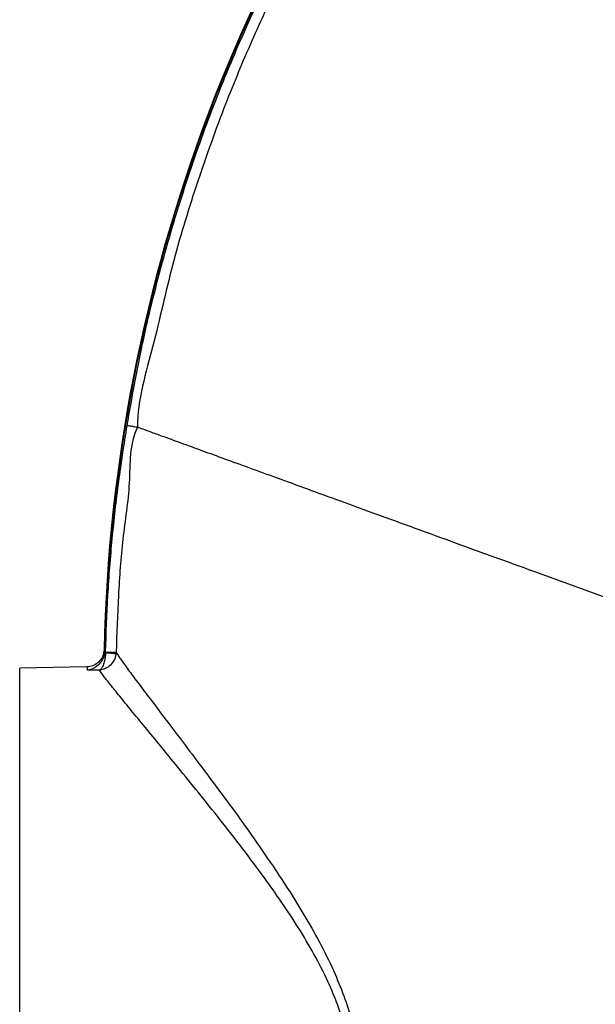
# Model space of a CAD drawing. Header units: millimetres. Extents: x 2267 to 4635, y 1105 to 5811.
# Tile 14 of 23: x 2267 to 2594, y 4644 to 5203. Entities that reach past the tile are written whole.
import ezdxf

# ---------------------------------------------------------------- set-up
doc = ezdxf.new("R2010")
doc.units = ezdxf.units.MM
doc.header["$LTSCALE"] = 2

msp = doc.modelspace()

# ---------------------------------------------------------------- linework, layer by layer
at = {"color": 7, "linetype": 'Continuous', "lineweight": 25}
for p, q in [((2559.93, 4889.11), (2635.76, 4861.51)), ((2315.11, 4844.06), (2315.07, 4843.32)), ((2315.63, 4843.33), (2315.65, 4843.64)), ((2321.63, 4843.5), (2321.57, 4842.73)), ((2304.96, 4835.19), (2266.86, 4834.53)), ((2266.86, 4414.53), (2266.86, 4834.53)), ((2312.13, 4833.36), (2305.44, 4833.25))]:
    msp.add_line(p, q, dxfattribs=at)
at = {"color": 7, "linetype": 'Continuous', "lineweight": 25, "flags": 128}
for points in [[(2315.65, 4843.64), (2316.76, 4843.62), (2317.83, 4843.59), (2318.83, 4843.57), (2319.72, 4843.55), (2320.47, 4843.53), (2321.05, 4843.51), (2321.44, 4843.51), (2321.63, 4843.5)], [(2315.63, 4843.33), (2316.73, 4843.22), (2317.79, 4843.12), (2318.78, 4843.02), (2319.66, 4842.93), (2320.41, 4842.85), (2320.98, 4842.79), (2321.38, 4842.75), (2321.57, 4842.73)]]:
    msp.add_lwpolyline(points, dxfattribs=at)
at = {"color": 7, "linetype": 'Continuous', "lineweight": 25}
for radius, end in [(916.7, 178.7361), (916.35, 178.79243)]:
    msp.add_arc((3231.26, 4824.75), radius, 139.79204, end, dxfattribs=at)
for points, knots in [([(2327.88, 4972.38), (2330.64, 4987.89), (2336.17, 5018.94), (2347.52, 5064.89), (2361.05, 5110.24), (2375.92, 5151.92), (2391.57, 5190.01), (2407.51, 5224.66), (2424.88, 5258.62), (2443.82, 5292.15), (2464.36, 5325.15), (2486.52, 5357.56), (2510.02, 5389), (2536.46, 5421.34), (2565.94, 5454.42), (2598.53, 5488.07), (2632.52, 5520.31), (2668.2, 5551.38), (2705.57, 5581.16), (2744.6, 5609.58), (2784.84, 5636.26), (2826.73, 5661.48), (2870.28, 5685.09), (2915.44, 5706.98), (2961.55, 5726.8), (3009.03, 5744.7), (3057.86, 5760.53), (3107.94, 5774.22), (3158.6, 5785.61), (3203.03, 5793.71), (3230.59, 5797.56), (3241.04, 5799.02)], [0, 0, 0, 0, 0.0358344, 0.0717173, 0.1076004, 0.1434351, 0.1723333, 0.2012565, 0.2301798, 0.2590781, 0.2888162, 0.3185816, 0.3483476, 0.3780866, 0.4135781, 0.4491017, 0.4846252, 0.5201167, 0.5566892, 0.5932968, 0.6299045, 0.666477, 0.7044926, 0.7425477, 0.7806029, 0.8186185, 0.8579446, 0.8973117, 0.9366839, 0.9760168, 1, 1, 1, 1]), ([(3243.85, 5793.36), (3232.78, 5791.82), (3205.24, 5788.01), (3161.48, 5780.07), (3112.73, 5769.22), (3064.5, 5756.23), (3016.39, 5740.93), (2968.53, 5723.18), (2921.03, 5702.98), (2874.52, 5680.57), (2830.6, 5656.8), (2789.24, 5631.95), (2750.36, 5606.27), (2712.6, 5578.97), (2675.67, 5549.81), (2639.69, 5518.76), (2604.74, 5485.83), (2571.27, 5451.41), (2541.55, 5418.1), (2515.42, 5386.18), (2492.67, 5355.86), (2471.19, 5324.65), (2450.83, 5292.26), (2431.7, 5258.71), (2413.84, 5224.04), (2397.48, 5188.64), (2381.6, 5150.13), (2366.81, 5108.37), (2352.94, 5063.36), (2343.28, 5017.57), (2333.78, 4987.07), (2333.78, 4971.42), (2333.78, 4971.42)], [0, 0, 0, 0, 0.025529, 0.063526, 0.101559, 0.139587, 0.177578, 0.216846, 0.256157, 0.295468, 0.334735, 0.370184, 0.405666, 0.441147, 0.476596, 0.513125, 0.549689, 0.586253, 0.622782, 0.651616, 0.680475, 0.709334, 0.738168, 0.767837, 0.797533, 0.82723, 0.856899, 0.89265, 0.92845, 0.964249, 1, 1, 1, 1, 1]), ([(2315.65, 4843.64), (2316.01, 4854.4), (2316.74, 4875.9), (2319.31, 4908.14), (2322.86, 4940.33), (2326.21, 4961.7), (2327.88, 4972.38)], [0, 0, 0, 0, 0.249371, 0.498742, 0.749371, 1, 1, 1, 1]), ([(2327.88, 4972.38), (2328.61, 4972.26), (2329.33, 4972.15), (2330.68, 4971.93), (2331.31, 4971.82), (2332.39, 4971.65), (2332.84, 4971.58), (2333.49, 4971.47), (2333.7, 4971.44), (2333.78, 4971.42)], [0, 0, 0, 0, 0.25, 0.25, 0.5, 0.5, 0.75, 0.75, 1, 1, 1, 1]), ([(2333.78, 4971.42), (2333.78, 4971.42), (2329, 4961.86), (2330.25, 4939.27), (2324.89, 4907.93), (2322.82, 4875.69), (2322.02, 4854.23), (2321.63, 4843.5)], [0, 0, 0, 0, 0.000001, 0.24937, 0.498739, 0.74937, 1, 1, 1, 1]), ([(2333.78, 4971.42), (2334.48, 4971.17), (2336.54, 4970.42), (2341.5, 4968.61), (2348.45, 4966.08), (2357.18, 4962.91), (2367.63, 4959.1), (2379.74, 4954.7), (2393.47, 4949.7), (2408.79, 4944.12), (2425.66, 4937.98), (2444.08, 4931.28), (2464.03, 4924.02), (2485.52, 4916.19), (2508.58, 4907.8), (2533.25, 4898.82), (2550.83, 4892.42), (2559.93, 4889.11)], [0.3086008, 0.3086008, 0.3086008, 0.3086008, 0.3252354, 0.3433648, 0.3614943, 0.3796238, 0.3977533, 0.4158828, 0.4340123, 0.4521417, 0.4702712, 0.4884007, 0.5065302, 0.5246597, 0.5427892, 0.5609186, 0.5790481, 0.5790481, 0.5790481, 0.5790481]), ([(2314.78, 4844.97), (2314.65, 4843.85), (2314.38, 4841.61), (2312.59, 4838.65), (2310, 4836.43), (2307.33, 4835.41), (2305.61, 4835.21), (2305.01, 4835.19), (2304.96, 4835.19)], [0, 0, 0, 0, 0.220179, 0.440357, 0.660552, 0.880779, 0.990303, 1, 1, 1, 1]), ([(2314.78, 4844.97), (2314.84, 4844.93), (2314.96, 4844.85), (2315.06, 4844.32), (2315.11, 4844.06)], [0, 0, 0, 0, 0.522822, 1, 1, 1, 1]), ([(2321.63, 4843.5), (2322.24, 4842.53), (2323.49, 4840.57), (2327.21, 4835.38), (2332.15, 4828.69), (2338.35, 4820.42), (2345.72, 4810.68), (2354.11, 4799.61), (2363.7, 4786.93), (2374.47, 4772.63), (2386.3, 4756.69), (2398.48, 4739.81), (2409.87, 4723.36), (2420.29, 4707.61), (2429.56, 4692.63), (2438.28, 4677.02), (2445.75, 4661.64), (2451.8, 4646.57), (2456.37, 4631.94), (2459.67, 4616.76), (2461.33, 4601.16), (2461.49, 4585.42), (2460.29, 4569.82), (2457.96, 4554.53), (2454.84, 4539.61), (2451.18, 4525.23), (2446.72, 4509.66), (2441.67, 4493.22), (2436.28, 4476.36), (2431.6, 4461.66), (2427.83, 4449.07), (2424.91, 4438.42), (2422.74, 4429.11), (2421.39, 4421.37), (2421.14, 4415.32), (2421.59, 4410.75), (2421.87, 4409), (2422.01, 4408.12)], [0, 0, 0, 0, 0.029362, 0.059211, 0.089161, 0.119034, 0.150081, 0.181208, 0.212278, 0.247616, 0.283082, 0.318572, 0.353943, 0.381552, 0.409231, 0.436874, 0.464436, 0.487478, 0.510566, 0.533573, 0.557384, 0.58129, 0.605131, 0.629421, 0.653794, 0.678193, 0.702518, 0.736154, 0.769868, 0.803491, 0.831999, 0.860639, 0.889262, 0.917748, 0.945134, 0.972591, 1, 1, 1, 1]), ([(2315.07, 4843.32), (2314.9, 4842.38), (2314.56, 4840.49), (2313.02, 4837.71), (2310.41, 4835.01), (2307.63, 4833.69), (2305.83, 4833.31), (2305.44, 4833.25), (2305.44, 4833.25)], [0, 0, 0, 0, 0.162275, 0.323477, 0.568848, 0.906838, 0.998394, 1, 1, 1, 1]), ([(2315.63, 4843.33), (2315.57, 4842.38), (2315.46, 4840.53), (2314.9, 4837.74), (2314.1, 4835.51), (2313.23, 4834.16), (2312.59, 4833.59), (2312.26, 4833.41), (2312.14, 4833.37), (2312.13, 4833.36)], [0, 0, 0, 0, 0.192752, 0.372822, 0.620813, 0.803261, 0.927136, 0.998064, 1, 1, 1, 1]), ([(2321.57, 4842.73), (2321.4, 4841.79), (2321.05, 4839.96), (2319.51, 4837.27), (2317.36, 4835.17), (2315.03, 4833.97), (2313.36, 4833.51), (2312.47, 4833.39), (2312.14, 4833.36), (2312.13, 4833.36)], [0, 0, 0, 0, 0.192654, 0.372755, 0.620771, 0.80315, 0.927105, 0.998059, 1, 1, 1, 1]), ([(2315.07, 4843.32), (2315.08, 4843.32), (2315.26, 4843.33), (2315.45, 4843.33), (2315.63, 4843.33)], [0, 0, 0, 0, 0.049268, 1, 1, 1, 1]), ([(2305.44, 4833.25), (2305.34, 4833.95), (2305.19, 4835.04), (2305.02, 4835.15), (2304.96, 4835.19)], [0, 0, 0, 0, 0.64619, 1, 1, 1, 1]), ([(2413.24, 4413.91), (2413.11, 4414.8), (2412.83, 4416.58), (2412.47, 4420.89), (2412.81, 4426.59), (2414.27, 4433.97), (2416.64, 4443.07), (2419.82, 4453.48), (2423.92, 4465.77), (2428.98, 4480.09), (2434.82, 4496.5), (2440.3, 4512.48), (2445.14, 4527.57), (2449.14, 4541.48), (2452.58, 4555.94), (2455.19, 4570.75), (2456.62, 4585.84), (2456.62, 4601.02), (2455.04, 4616.08), (2451.71, 4630.71), (2447.04, 4644.77), (2440.82, 4659.26), (2433.09, 4674.04), (2424.06, 4689.03), (2414.46, 4703.36), (2403.65, 4718.45), (2391.82, 4734.24), (2379.15, 4750.46), (2366.85, 4765.76), (2355.66, 4779.49), (2345.68, 4791.67), (2336.94, 4802.32), (2329.27, 4811.68), (2322.8, 4819.63), (2317.66, 4826.05), (2314.02, 4830.71), (2312.71, 4832.55), (2312.13, 4833.36)], [0, 0, 0, 0, 0.025932, 0.051904, 0.077818, 0.106927, 0.136176, 0.165442, 0.194574, 0.228738, 0.262994, 0.29717, 0.321595, 0.346096, 0.370566, 0.394947, 0.418539, 0.442203, 0.465757, 0.488542, 0.511421, 0.53425, 0.561952, 0.589742, 0.617573, 0.645331, 0.681267, 0.717322, 0.753352, 0.789256, 0.820904, 0.852609, 0.884234, 0.914664, 0.945173, 0.975578, 1, 1, 1, 1])]:
    msp.add_open_spline(points, degree=3, knots=knots, dxfattribs=at)

doc.saveas('drawing.dxf')
